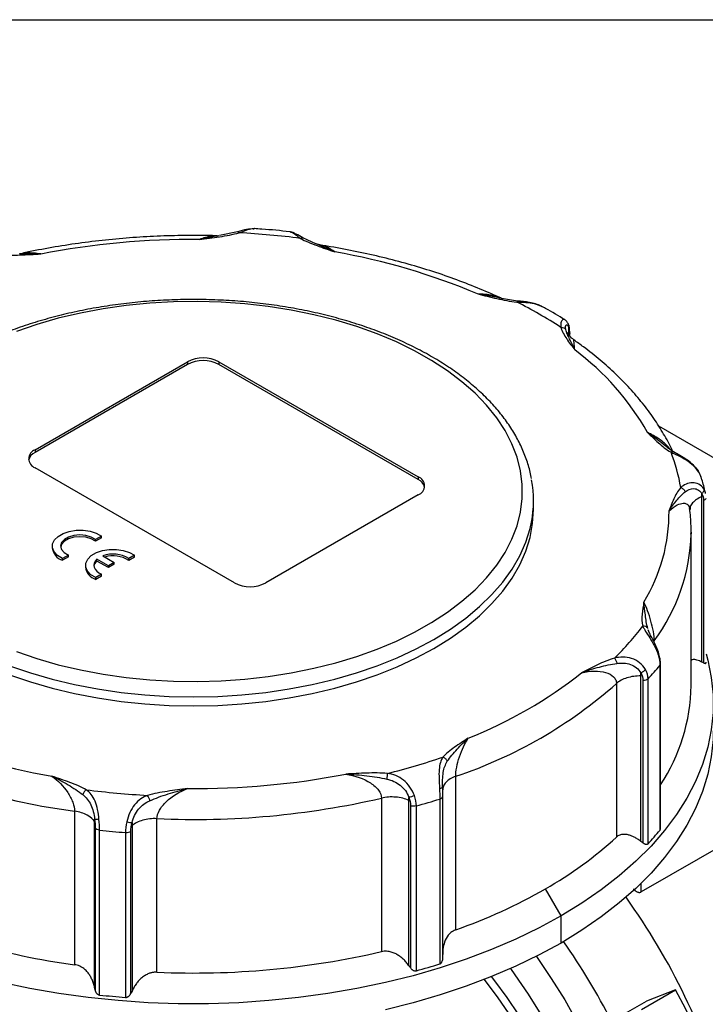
# Model space of a CAD drawing. Header units: inches. Extents: x 0 to 33, y 0 to 25.5.
# Tile 17 of 18: x 27.4 to 29.8, y 22 to 25.5. Entities that reach past the tile are written whole.
import ezdxf

# ---------------------------------------------------------------- set-up
doc = ezdxf.new("R2010")
doc.units = ezdxf.units.IN
doc.header["$LTSCALE"] = 3
doc.header["$MEASUREMENT"] = 0
doc.linetypes.add('SLD-Solid', pattern=[0])
doc.layers.add('SLD-DEFPOINTS', color=7, linetype='Continuous')

# ---------------------------------------------------------------- blocks, each defined once
blk = doc.blocks.new('Block2')
at = {"color": 7, "linetype": 'SLD-Solid', "lineweight": 18}
blk.add_line((33.0003, 25.5003), (0.0003, 25.5003), dxfattribs=at)

msp = doc.modelspace()

# ---------------------------------------------------------------- linework, layer by layer
at = {"color": 7, "linetype": 'SLD-Solid'}
msp.add_line((0.0003, 25.5003), (33.0003, 25.5003), dxfattribs=at)
for p, q in [((28.1692, 24.7446), (28.1052, 24.7316)), ((28.2286, 24.7568), (28.2236, 24.7561)), ((28.0982, 24.7301), (28.0972, 24.7311)), ((28.3577, 24.7438), (28.3589, 24.7437)), ((28.4479, 24.7023), (28.4015, 24.7234)), ((28.4659, 24.6975), (28.4526, 24.7008)), ((29.0937, 24.5112), (29.0235, 24.5241)), ((29.1649, 24.4988), (29.1012, 24.5096)), ((29.3476, 24.3925), (29.3441, 24.3836)), ((29.3476, 24.3785), (29.3476, 24.3925)), ((29.3501, 24.3805), (29.3501, 24.3752)), ((29.3513, 24.3736), (29.3513, 24.3843)), ((27.448, 23.9696), (27.9908, 24.283)), ((27.9908, 24.2733), (27.448, 23.96)), ((27.9908, 24.283), (27.9908, 24.2733)), ((28.1022, 24.283), (28.8121, 23.8732)), ((28.1022, 24.283), (28.1022, 24.2733)), ((28.8121, 23.8635), (28.1022, 24.2733)), ((29.6673, 24.0542), (31.074, 23.2422)), ((29.7219, 23.9612), (29.6983, 23.9775)), ((27.448, 23.9696), (27.448, 23.96)), ((28.1579, 23.4955), (27.448, 23.9053)), ((28.8121, 23.8732), (28.8121, 23.8635)), ((29.8184, 23.8735), (29.8107, 23.8897)), ((29.8123, 23.8875), (29.818, 23.8736)), ((28.8121, 23.8089), (28.2692, 23.4955)), ((29.8217, 23.2139), (29.8217, 23.8024)), ((29.2223, 23.7567), (29.2223, 23.7888)), ((29.8278, 23.7887), (29.8278, 23.2109)), ((29.7794, 23.7587), (29.779, 23.7553)), ((27.6842, 23.6624), (27.6632, 23.6503)), ((27.6842, 23.656), (27.6842, 23.6624)), ((29.7834, 23.6763), (29.7833, 23.6699)), ((29.7834, 23.1298), (29.7834, 23.6763)), ((27.5096, 23.6265), (27.5096, 23.6201)), ((27.6842, 23.656), (27.6632, 23.6439)), ((27.6632, 23.6439), (27.6632, 23.6503)), ((27.5668, 23.5946), (27.5458, 23.5825)), ((27.5668, 23.5882), (27.5458, 23.5761)), ((27.5668, 23.5882), (27.5668, 23.5946)), ((27.6892, 23.5917), (27.7298, 23.5682)), ((27.8026, 23.5941), (27.7815, 23.582)), ((27.8026, 23.5877), (27.7815, 23.5756)), ((27.8026, 23.5877), (27.8026, 23.5941)), ((27.5458, 23.5761), (27.5458, 23.5825)), ((27.6279, 23.5582), (27.6279, 23.5518)), ((27.709, 23.5562), (27.6683, 23.5796)), ((27.6683, 23.5732), (27.6683, 23.5796)), ((27.709, 23.5498), (27.6683, 23.5732)), ((27.7298, 23.5682), (27.709, 23.5562)), ((27.7298, 23.5618), (27.709, 23.5498)), ((27.709, 23.5498), (27.709, 23.5562)), ((27.7298, 23.5618), (27.7298, 23.5682)), ((27.7815, 23.5756), (27.7815, 23.582)), ((27.6851, 23.5263), (27.6641, 23.5142)), ((27.6851, 23.5199), (27.6641, 23.5078)), ((27.6851, 23.5199), (27.6851, 23.5263)), ((27.6641, 23.5078), (27.6641, 23.5142)), ((29.6352, 23.3167), (29.6306, 23.329)), ((29.652, 23.283), (29.652, 23.2899)), ((29.6724, 23.2021), (29.6724, 22.6154)), ((29.6743, 22.6202), (29.6743, 23.207)), ((29.5174, 23.1373), (29.5174, 22.5908)), ((29.6045, 22.5756), (29.6045, 23.1642)), ((29.6119, 23.148), (29.6119, 22.5701)), ((29.6298, 22.5672), (29.6298, 23.1539)), ((30.4128, 22.8616), (29.6055, 22.3955)), ((28.8981, 22.7668), (28.8987, 22.7847)), ((28.9453, 22.2606), (28.9453, 22.8071)), ((28.8991, 22.7587), (28.8988, 22.7568)), ((28.6811, 22.7293), (28.6811, 22.1828)), ((28.7789, 22.1329), (28.7789, 22.7215)), ((28.8888, 22.7261), (28.8888, 22.1394)), ((28.8991, 22.1578), (28.8991, 22.7361)), ((27.5891, 22.6831), (27.5891, 22.1366)), ((28.7847, 22.7028), (28.7847, 22.125)), ((28.8053, 22.1148), (28.8053, 22.7015)), ((27.6602, 22.055), (27.6602, 22.6435)), ((27.882, 22.1098), (27.882, 22.6563)), ((27.6623, 22.6234), (27.6623, 22.0455)), ((27.6776, 22.0286), (27.6776, 22.6153)), ((27.7701, 22.6069), (27.7701, 22.0202)), ((27.789, 22.0339), (27.789, 22.6118)), ((27.7932, 22.6314), (27.7932, 22.0428)), ((29.3201, 22.3101), (29.2645, 22.4066)), ((29.6055, 22.3955), (29.6055, 22.4263)), ((29.3201, 22.2137), (29.3201, 22.3101)), ((29.6068, 21.977), (29.728, 22.047)), ((29.728, 22.047), (29.6243, 22.0069)), ((29.5002, 21.9353), (29.6243, 22.0069))]:
    msp.add_line(p, q)
at = {"flags": 128}
for points in [[(27.3817, 23.2509), (27.4549, 23.2261), (27.531, 23.2044), (27.6096, 23.1859), (27.6904, 23.1707), (27.7728, 23.159), (27.8565, 23.1508), (27.941, 23.146), (28.0259, 23.1448), (28.1107, 23.1472), (28.1949, 23.1531), (28.2782, 23.1625), (28.3602, 23.1754), (28.4402, 23.1917), (28.5181, 23.2112), (28.5932, 23.234), (28.6654, 23.2599), (28.734, 23.2887), (28.7989, 23.3203), (28.8597, 23.3545), (28.916, 23.3912), (28.9675, 23.4302), (29.014, 23.4711), (29.0553, 23.514), (29.0911, 23.5584), (29.1212, 23.6043), (29.1455, 23.6512), (29.1638, 23.6991), (29.176, 23.7476), (29.1822, 23.7964), (29.1822, 23.8455), (29.176, 23.8943), (29.1638, 23.9428), (29.1455, 23.9907), (29.1212, 24.0376), (29.0911, 24.0835), (29.0553, 24.1279), (29.014, 24.1707), (28.9675, 24.2117), (28.916, 24.2507), (28.8597, 24.2874), (28.7989, 24.3216), (28.734, 24.3532), (28.6654, 24.382), (28.5932, 24.4079), (28.5181, 24.4306), (28.4402, 24.4502), (28.3602, 24.4665), (28.2782, 24.4794), (28.1949, 24.4888), (28.1107, 24.4947), (28.0259, 24.4971), (27.941, 24.4959), (27.8565, 24.4911), (27.7728, 24.4829), (27.6904, 24.4712), (27.6096, 24.456), (27.531, 24.4375), (27.4549, 24.4158), (27.3817, 24.391)], [(27.3572, 23.1687), (27.4315, 23.1433), (27.5088, 23.1209), (27.5886, 23.1018), (27.6706, 23.0861), (27.7544, 23.0737), (27.8394, 23.0649), (27.9253, 23.0596), (28.0117, 23.0578), (28.0981, 23.0596), (28.184, 23.0649), (28.269, 23.0737), (28.3528, 23.0861), (28.4348, 23.1018), (28.5146, 23.1209), (28.5919, 23.1433), (28.6662, 23.1687), (28.7372, 23.1972), (28.8045, 23.2285), (28.8677, 23.2625), (28.9266, 23.299), (28.9809, 23.3378), (29.0302, 23.3788), (29.0742, 23.4217), (29.1129, 23.4663), (29.146, 23.5124), (29.1733, 23.5598), (29.1947, 23.6081), (29.21, 23.6572), (29.2192, 23.7068), (29.2223, 23.7567)], [(27.3572, 23.2009), (27.4315, 23.1754), (27.5088, 23.1531), (27.5886, 23.134), (27.6706, 23.1182), (27.7544, 23.1059), (27.8394, 23.097), (27.9253, 23.0917), (28.0117, 23.0899), (28.0981, 23.0917), (28.184, 23.097), (28.269, 23.1059), (28.3528, 23.1182), (28.4348, 23.134), (28.5146, 23.1531), (28.5919, 23.1754), (28.6662, 23.2009), (28.7372, 23.2293), (28.8045, 23.2606), (28.8677, 23.2946), (28.9266, 23.3311), (28.9809, 23.37), (29.0302, 23.411), (29.0742, 23.4539), (29.1129, 23.4985), (29.146, 23.5446), (29.1733, 23.5919), (29.1947, 23.6402), (29.21, 23.6893), (29.2149, 23.7115)], [(27.5458, 23.5825), (27.5284, 23.5931), (27.5163, 23.6059), (27.5103, 23.62), (27.5106, 23.6346), (27.5174, 23.6486), (27.5301, 23.6612), (27.5479, 23.6715), (27.5697, 23.6788), (27.594, 23.6827), (27.6193, 23.6829), (27.6438, 23.6794), (27.6659, 23.6725), (27.6842, 23.6624)], [(27.6632, 23.6503), (27.6479, 23.6589), (27.6288, 23.6644), (27.6076, 23.6663), (27.5865, 23.6643), (27.5675, 23.6586), (27.5524, 23.6499), (27.5426, 23.6389), (27.5391, 23.6267), (27.5423, 23.6145), (27.5519, 23.6035), (27.5668, 23.5946)], [(27.6632, 23.6439), (27.6479, 23.6525), (27.6288, 23.658), (27.6076, 23.6598), (27.5865, 23.6578), (27.5675, 23.6522), (27.5524, 23.6435), (27.5426, 23.6325), (27.5394, 23.6233)], [(27.6641, 23.5142), (27.6467, 23.5248), (27.6346, 23.5376), (27.6286, 23.5517), (27.6289, 23.5663), (27.6357, 23.5803), (27.6484, 23.5929), (27.6663, 23.6032), (27.688, 23.6105), (27.7124, 23.6144), (27.7376, 23.6146), (27.7621, 23.6111), (27.7842, 23.6042), (27.8026, 23.5941)], [(27.6683, 23.5796), (27.6624, 23.573), (27.6588, 23.5659), (27.6575, 23.5585), (27.6586, 23.5511), (27.662, 23.5439), (27.6678, 23.5373), (27.6755, 23.5313), (27.6851, 23.5263)], [(29.8365, 23.2425), (29.8426, 23.2203), (29.8551, 23.1586), (29.8613, 23.0966), (29.8613, 23.0344), (29.8551, 22.9724), (29.8426, 22.9107), (29.8239, 22.8495), (29.799, 22.789), (29.7682, 22.7295), (29.7314, 22.6711), (29.6887, 22.614), (29.6404, 22.5585), (29.5866, 22.5047), (29.5275, 22.4528), (29.4632, 22.4029), (29.394, 22.3553), (29.3201, 22.3101)], [(29.8621, 22.969), (29.8613, 22.938), (29.8551, 22.8759), (29.8426, 22.8142), (29.8239, 22.753), (29.799, 22.6926), (29.7682, 22.633), (29.7314, 22.5747), (29.6887, 22.5176), (29.6404, 22.4621), (29.5866, 22.4083), (29.5275, 22.3563), (29.4632, 22.3065), (29.394, 22.2589), (29.3201, 22.2137)], [(29.3201, 22.3101), (29.2418, 22.2675), (29.1594, 22.2276), (29.073, 22.1905), (28.9831, 22.1563), (28.8899, 22.1252), (28.7937, 22.0974), (28.6949, 22.0727), (28.5937, 22.0515), (28.4906, 22.0337), (28.3859, 22.0193), (28.2799, 22.0086), (28.173, 22.0013), (28.0655, 21.9977), (27.9579, 21.9977), (27.8504, 22.0013), (27.7435, 22.0086), (27.6375, 22.0193), (27.5328, 22.0337), (27.4297, 22.0515), (27.3285, 22.0727)], [(29.3201, 22.2137), (29.2418, 22.1711), (29.1594, 22.1311), (29.073, 22.094), (28.9831, 22.0599), (28.8899, 22.0288), (28.7937, 22.0009), (28.6949, 21.9763)], [(29.2324, 22.1662), (29.2351, 22.1623), (29.2855, 22.0877), (29.3332, 22.0109), (29.3778, 21.9322)], [(29.2494, 21.9593), (29.2047, 22.0312), (29.1572, 22.1007), (29.1412, 22.1229)], [(29.0464, 22.0834), (29.0487, 22.0805), (29.093, 22.0225), (29.1348, 21.9617)], [(29.2919, 20.9369), (29.2949, 20.9407), (29.3207, 20.9792), (29.3426, 21.0221), (29.3605, 21.0693), (29.3742, 21.1204), (29.3836, 21.1751), (29.3887, 21.233), (29.3894, 21.2937), (29.3858, 21.3568), (29.3778, 21.4218), (29.3655, 21.4884), (29.349, 21.5559), (29.3284, 21.6241), (29.3039, 21.6924), (29.2756, 21.7604), (29.2436, 21.8276), (29.2083, 21.8935), (29.1699, 21.9577), (29.1286, 22.0197), (29.0847, 22.0792), (29.073, 22.094)]]:
    msp.add_lwpolyline(points, dxfattribs=at)
for centre, radius, start, end in [((28.0084, 21.8727), 2.8452, 89.5167, 100.9318), ((28.016, 21.8042), 2.9419, 82.6419, 86.9096), ((28.114, 22.3712), 2.3371, 67.0993, 80.119), ((28.4215, 23.0306), 1.6417, 56.854, 63.1514), ((28.8022, 23.5634), 0.9491, 29.5311, 53.3334), ((28.0465, 24.1755), 0.121, 62.6097, 117.3903), ((28.0465, 24.1659), 0.121, 62.6097, 117.3903), ((27.4657, 23.9223), 0.0416, 115.1754, 165.582), ((27.4602, 23.9375), 0.0344, 110.7834, 249.2166), ((29.1295, 23.7331), 0.625, 9.3444, 21.3398), ((28.7999, 23.841), 0.0344, 290.7834, 69.2166), ((28.7944, 23.8258), 0.0416, 14.418, 64.8246), ((28.8158, 23.7888), 0.4065, 349.0408, 10.4253), ((29.09, 23.7462), 0.6145, 328.7256, 0.5902), ((29.1089, 23.6902), 0.6747, 323.606, 358.2823), ((27.5613, 23.6257), 0.052, 186.237, 252.5624), ((27.7257, 23.4946), 0.1037, 57.4381, 110.5916), ((27.7258, 23.4883), 0.1036, 57.4574, 106.5237), ((27.6875, 23.5498), 0.0303, 129.3193, 170.1097), ((27.6797, 23.5574), 0.052, 186.237, 252.5624), ((28.2135, 23.603), 0.121, 242.6097, 297.3903), ((28.8322, 23.928), 0.9748, 314.1096, 323.0259), ((28.8796, 23.859), 1.0296, 316.7788, 320.3566), ((28.4051, 24.422), 1.5905, 291.5755, 308.4191), ((28.4183, 24.3806), 1.6595, 288.5165, 311.4781), ((29.1193, 23.1413), 0.6641, 326.6835, 359.0081), ((27.9094, 25.11), 2.3371, 247.0993, 260.119), ((27.9076, 25.0972), 2.4351, 244.7333, 262.485), ((28.1199, 25.1619), 2.4158, 283.9574, 288.8244), ((28.015, 25.6085), 2.8452, 269.5167, 280.9318), ((28.0074, 25.6769), 2.9419, 262.6419, 266.9096), ((28.0142, 25.6169), 2.9635, 267.4432, 283.0053), ((28.1264, 25.1636), 2.5539, 285.4147, 287.3671), ((28.007, 25.708), 3.1102, 263.9198, 265.6318), ((28.8796, 23.2723), 1.0296, 316.7788, 320.3566), ((28.5771, 23.6161), 1.3912, 299.6099, 312.5254), ((28.2925, 24.1091), 1.9605, 289.4513, 299.7224), ((27.6363, 20.9999), 2.3586, 15.7511, 35.7104), ((27.9076, 24.5507), 2.4351, 244.7333, 262.485), ((27.331, 20.824), 2.4373, 27.1259, 34.9191), ((28.0142, 25.0704), 2.9635, 267.4432, 283.0053), ((28.1264, 24.5769), 2.5539, 285.4147, 287.3671), ((28.007, 25.1213), 3.1102, 263.9198, 265.6318)]:
    msp.add_arc(centre, radius, start, end)
msp.add_ellipse((28.8803, 21.7184), major_axis=(-0.8421, 1.3718), ratio=0.55852, start_param=3.126505, end_param=4.610636)
for points, knots in [([(28.1691, 24.7445), (28.1693, 24.7446), (28.1702, 24.7451), (28.1721, 24.7444), (28.1738, 24.7427), (28.1746, 24.7419)], [0, 0, 0, 0, 0.142765, 0.571384, 1, 1, 1, 1]), ([(28.216, 24.7552), (28.2109, 24.7548), (28.1976, 24.7536), (28.1802, 24.7482), (28.1695, 24.7448)], [0, 0, 0, 0, 0.3781612, 1, 1, 1, 1]), ([(28.1746, 24.7419), (28.183, 24.745), (28.2002, 24.7513), (28.2181, 24.7575), (28.2255, 24.7561), (28.2277, 24.7557)], [0, 0, 0, 0, 0.402159, 0.821686, 1, 1, 1, 1]), ([(28.3578, 24.7449), (28.3568, 24.745), (28.3229, 24.7492), (28.2796, 24.7533), (28.237, 24.756), (28.2278, 24.7566)], [0, 0, 0, 0, 0.024426, 0.788412, 1, 1, 1, 1]), ([(28.4015, 24.7234), (28.393, 24.7283), (28.38, 24.7358), (28.366, 24.743), (28.3601, 24.7443), (28.3571, 24.745)], [0, 0, 0, 0, 0.474438, 0.730305, 1, 1, 1, 1]), ([(28.0963, 24.7311), (28.0948, 24.7312), (28.0605, 24.7324), (27.9932, 24.7327), (27.8947, 24.7306), (27.7965, 24.7251), (27.699, 24.7165), (27.6024, 24.7047), (27.5071, 24.6896), (27.4369, 24.6764), (27.399, 24.6678), (27.3917, 24.6662)], [0, 0, 0, 0, 0.006318, 0.143548, 0.28079, 0.418041, 0.555313, 0.692615, 0.82996, 0.967359, 1, 1, 1, 1]), ([(28.0324, 24.7178), (28.0565, 24.721), (28.0807, 24.724), (28.1286, 24.7313), (28.1524, 24.7356), (28.1746, 24.7419)], [0, 0, 0, 0, 0.5, 0.5, 1, 1, 1, 1]), ([(28.0963, 24.73), (28.0897, 24.7302), (28.0696, 24.7309), (28.0474, 24.7231), (28.0324, 24.7178)], [0, 0, 0, 0, 0.32748, 1, 1, 1, 1]), ([(28.3589, 24.7437), (28.3597, 24.7438), (28.3634, 24.744), (28.3741, 24.7354), (28.3866, 24.7263), (28.3928, 24.7219)], [0, 0, 0, 0, 0.139967, 0.579053, 1, 1, 1, 1]), ([(28.3928, 24.7219), (28.3941, 24.7226), (28.3968, 24.7239), (28.3998, 24.7241), (28.4012, 24.7234), (28.4015, 24.7232)], [0, 0, 0, 0, 0.4179865, 0.8355628, 1, 1, 1, 1]), ([(28.3928, 24.7219), (28.4104, 24.712), (28.4308, 24.7037), (28.4725, 24.6882), (28.4939, 24.681), (28.5151, 24.6737)], [0, 0, 0, 0, 0.5, 0.5, 1, 1, 1, 1]), ([(28.5151, 24.6737), (28.4955, 24.6823), (28.4716, 24.693), (28.4494, 24.7019), (28.4453, 24.7035)], [0, 0, 0, 0, 0.814452, 1, 1, 1, 1]), ([(28.5151, 24.6737), (28.5048, 24.6807), (28.4879, 24.6923), (28.4727, 24.695), (28.4667, 24.6961)], [0, 0, 0, 0, 0.606601, 1, 1, 1, 1]), ([(29.1137, 24.5055), (29.1098, 24.5074), (29.0801, 24.5215), (29.0225, 24.5462), (28.9397, 24.5783), (28.8539, 24.6075), (28.7656, 24.6337), (28.675, 24.6571), (28.5824, 24.6772), (28.5127, 24.6903), (28.4738, 24.6961), (28.4668, 24.6972)], [0, 0, 0, 0, 0.020901, 0.156742, 0.29251, 0.428201, 0.563814, 0.69935, 0.834815, 0.970218, 1, 1, 1, 1]), ([(27.3208, 24.6638), (27.3452, 24.6617), (27.3702, 24.662), (27.4197, 24.6636), (27.4443, 24.665), (27.4689, 24.6663)], [0, 0, 0, 0, 0.5, 0.5, 1, 1, 1, 1]), ([(27.4689, 24.6663), (27.4516, 24.6686), (27.4269, 24.672), (27.4045, 24.6676), (27.3978, 24.6663)], [0, 0, 0, 0, 0.7011167, 1, 1, 1, 1]), ([(29.2147, 23.867), (29.2142, 23.8706), (29.2114, 23.8904), (29.2009, 23.9259), (29.1831, 23.9731), (29.1595, 24.0195), (29.1308, 24.0649), (29.0969, 24.109), (29.058, 24.1516), (29.0143, 24.1926), (28.966, 24.2317), (28.9133, 24.2688), (28.8565, 24.3036), (28.7958, 24.336), (28.7317, 24.3659), (28.6642, 24.3931), (28.5939, 24.4175), (28.5209, 24.4391), (28.4457, 24.4578), (28.3685, 24.4734), (28.2898, 24.4859), (28.2098, 24.4953), (28.1289, 24.5015), (28.0475, 24.5046), (27.966, 24.5044), (27.8846, 24.5009), (27.8039, 24.4943), (27.724, 24.4846), (27.6454, 24.4717), (27.5685, 24.4557), (27.4936, 24.4367), (27.4209, 24.4147), (27.3509, 24.39), (27.2839, 24.3624), (27.2211, 24.3329), (27.1826, 24.3114), (27.1639, 24.3009)], [0, 0, 0, 0, 0.006594, 0.035949, 0.065405, 0.095005, 0.124768, 0.154689, 0.184747, 0.214913, 0.245154, 0.275443, 0.305756, 0.336076, 0.36639, 0.396692, 0.426979, 0.457252, 0.487509, 0.517754, 0.547987, 0.57821, 0.608427, 0.63864, 0.668851, 0.699064, 0.729279, 0.7595, 0.789729, 0.819968, 0.850222, 0.880491, 0.910778, 0.941085, 0.971412, 1, 1, 1, 1]), ([(29.0235, 24.5241), (29.0462, 24.5185), (29.0688, 24.5128), (29.115, 24.5024), (29.1386, 24.4978), (29.163, 24.4954)], [0, 0, 0, 0, 0.5, 0.5, 1, 1, 1, 1]), ([(29.1015, 24.5096), (29.0932, 24.5127), (29.0685, 24.5218), (29.0414, 24.5232), (29.0235, 24.5241)], [0, 0, 0, 0, 0.337348, 1, 1, 1, 1]), ([(29.165, 24.4988), (29.1649, 24.4988), (29.1646, 24.4991), (29.164, 24.4982), (29.1633, 24.4963), (29.163, 24.4954)], [0, 0, 0, 0, 0.083633, 0.541818, 1, 1, 1, 1]), ([(29.2502, 24.4802), (29.2436, 24.4833), (29.2308, 24.4894), (29.2016, 24.4955), (29.1793, 24.4976), (29.1649, 24.4989)], [0, 0, 0, 0, 0.269814, 0.525517, 1, 1, 1, 1]), ([(29.163, 24.4954), (29.1736, 24.495), (29.1949, 24.4942), (29.2253, 24.4911), (29.2412, 24.484), (29.2489, 24.4806)], [0, 0, 0, 0, 0.337342, 0.679906, 1, 1, 1, 1]), ([(29.334, 24.4319), (29.3114, 24.4457), (29.2838, 24.4625), (29.2543, 24.478), (29.249, 24.4808)], [0, 0, 0, 0, 0.818556, 1, 1, 1, 1]), ([(29.334, 24.432), (29.334, 24.432), (29.3314, 24.4358), (29.3251, 24.4323), (29.319, 24.4228), (29.3191, 24.411), (29.3192, 24.4052)], [0, 0, 0, 0, 0.00403, 0.347348, 0.680557, 1, 1, 1, 1]), ([(29.3476, 24.4127), (29.346, 24.4168), (29.3425, 24.4253), (29.3369, 24.4298), (29.334, 24.432)], [0, 0, 0, 0, 0.490515, 1, 1, 1, 1]), ([(29.3192, 24.4052), (29.323, 24.4056), (29.3268, 24.405), (29.3331, 24.4022), (29.3356, 24.3999), (29.3371, 24.3972)], [0, 0, 0, 0, 0.5, 0.5, 1, 1, 1, 1]), ([(29.3192, 24.4052), (29.3233, 24.3911), (29.3314, 24.3775), (29.3493, 24.3508), (29.3593, 24.3378), (29.369, 24.3247)], [0, 0, 0, 0, 0.5, 0.5, 1, 1, 1, 1]), ([(29.3371, 24.3972), (29.3351, 24.4053), (29.3357, 24.4123), (29.3395, 24.4152), (29.3411, 24.4149), (29.3445, 24.4111), (29.3461, 24.4077), (29.3474, 24.4028)], [0, 0, 0, 0, 0.5, 0.5, 0.75, 0.75, 1, 1, 1, 1]), ([(29.369, 24.3247), (29.3629, 24.3387), (29.3565, 24.3517), (29.3479, 24.3697), (29.3451, 24.3754), (29.3404, 24.3865), (29.3384, 24.3918), (29.3371, 24.3972)], [0, 0, 0, 0, 0.5, 0.5, 0.75, 0.75, 1, 1, 1, 1]), ([(29.3476, 24.4127), (29.3476, 24.4126), (29.3484, 24.4112), (29.3486, 24.4077), (29.3478, 24.4044), (29.3474, 24.4028)], [0, 0, 0, 0, 0.010504, 0.505254, 1, 1, 1, 1]), ([(29.3512, 24.3855), (29.351, 24.3907), (29.3506, 24.4012), (29.3487, 24.4088), (29.3476, 24.4127)], [0, 0, 0, 0, 0.4970553, 1, 1, 1, 1]), ([(29.3655, 24.3607), (29.3604, 24.365), (29.3501, 24.3735), (29.3434, 24.3846), (29.3426, 24.3846), (29.3422, 24.3846)], [0, 0, 0, 0, 0.356966, 0.719672, 1, 1, 1, 1]), ([(29.351, 24.3855), (29.3512, 24.3848), (29.3515, 24.3831), (29.3506, 24.3815), (29.3501, 24.3805)], [0, 0, 0, 0, 0.381567, 1, 1, 1, 1]), ([(29.369, 24.3247), (29.3683, 24.3339), (29.3671, 24.3503), (29.3659, 24.3607), (29.3656, 24.3603), (29.3655, 24.3602)], [0, 0, 0, 0, 0.493886, 0.874571, 1, 1, 1, 1]), ([(29.7192, 23.9601), (29.7179, 23.9631), (29.7081, 23.9852), (29.6861, 24.0258), (29.6512, 24.0813), (29.6109, 24.1355), (29.5656, 24.1882), (29.5154, 24.2394), (29.4603, 24.2886), (29.4102, 24.329), (29.3772, 24.3521), (29.3656, 24.3603)], [0, 0, 0, 0, 0.019643, 0.147738, 0.276353, 0.405715, 0.535747, 0.666339, 0.797367, 0.92871, 1, 1, 1, 1]), ([(29.628, 24.0312), (29.6408, 24.0189), (29.6532, 24.0066), (29.68, 23.9825), (29.6944, 23.9708), (29.7116, 23.9606)], [0, 0, 0, 0, 0.5, 0.5, 1, 1, 1, 1]), ([(29.7057, 23.9725), (29.6957, 23.9801), (29.6687, 24.0009), (29.6437, 24.0195), (29.628, 24.0312)], [0, 0, 0, 0, 0.3702342, 1, 1, 1, 1]), ([(29.7109, 23.9688), (29.7072, 23.9732), (29.6948, 23.9882), (29.6665, 24.0111), (29.642, 24.0239), (29.628, 24.0312)], [0, 0, 0, 0, 0.1567402, 0.5227485, 1, 1, 1, 1]), ([(29.7208, 23.9616), (29.7204, 23.9619), (29.7189, 23.9627), (29.7157, 23.9624), (29.713, 23.9612), (29.7116, 23.9606)], [0, 0, 0, 0, 0.1883529, 0.5941782, 1, 1, 1, 1]), ([(29.7116, 23.9606), (29.7272, 23.9531), (29.7467, 23.9449), (29.7747, 23.9273), (29.7839, 23.9205), (29.8002, 23.9052), (29.8073, 23.8966), (29.8123, 23.8875)], [0, 0, 0, 0, 0.5, 0.5, 0.75, 0.75, 1, 1, 1, 1]), ([(29.8107, 23.8897), (29.8048, 23.8982), (29.7934, 23.9148), (29.7682, 23.9344), (29.7429, 23.9496), (29.728, 23.9579), (29.7207, 23.9619)], [0, 0, 0, 0, 0.267561, 0.523495, 0.766765, 1, 1, 1, 1]), ([(29.8123, 23.8875), (29.8121, 23.8883), (29.8118, 23.8892), (29.8107, 23.8896), (29.8106, 23.8896)], [0, 0, 0, 0, 0.844805, 1, 1, 1, 1]), ([(29.8332, 23.8183), (29.8298, 23.8335), (29.8257, 23.8521), (29.8192, 23.8703), (29.818, 23.8736)], [0, 0, 0, 0, 0.819124, 1, 1, 1, 1]), ([(29.7462, 23.8346), (29.7352, 23.8218), (29.7279, 23.8081), (29.7152, 23.7804), (29.71, 23.7665), (29.7045, 23.7526)], [0, 0, 0, 0, 0.5, 0.5, 1, 1, 1, 1]), ([(29.828, 23.8303), (29.8235, 23.8374), (29.8173, 23.843), (29.8033, 23.8503), (29.7954, 23.852), (29.7719, 23.8518), (29.757, 23.8445), (29.7462, 23.8346)], [0, 0, 0, 0, 0.25, 0.25, 0.5, 0.5, 1, 1, 1, 1]), ([(29.7462, 23.8346), (29.7496, 23.8336), (29.7531, 23.8317), (29.7588, 23.8266), (29.7611, 23.8234), (29.7624, 23.8202)], [0, 0, 0, 0, 0.5, 0.5, 1, 1, 1, 1]), ([(29.7045, 23.7526), (29.7138, 23.766), (29.7229, 23.7785), (29.7371, 23.7954), (29.7418, 23.8008), (29.7517, 23.8109), (29.7568, 23.8156), (29.7624, 23.8202)], [0, 0, 0, 0, 0.5, 0.5, 0.75, 0.75, 1, 1, 1, 1]), ([(29.7624, 23.8202), (29.771, 23.8271), (29.7819, 23.8319), (29.7986, 23.831), (29.8041, 23.8293), (29.8139, 23.8231), (29.8182, 23.8185), (29.8213, 23.8128)], [0, 0, 0, 0, 0.5, 0.5, 0.75, 0.75, 1, 1, 1, 1]), ([(29.8217, 23.8024), (29.8149, 23.7994), (29.8013, 23.7932), (29.7875, 23.7804), (29.7797, 23.7686), (29.7794, 23.7611), (29.7794, 23.7587)], [0, 0, 0, 0, 0.286016, 0.572032, 0.858047, 1, 1, 1, 1]), ([(29.828, 23.8303), (29.8288, 23.8276), (29.8286, 23.8245), (29.8262, 23.8183), (29.8241, 23.8153), (29.8213, 23.8128)], [0, 0, 0, 0, 0.5, 0.5, 1, 1, 1, 1]), ([(29.8345, 23.8137), (29.8345, 23.8144), (29.8338, 23.8208), (29.8307, 23.8258), (29.828, 23.8303)], [0, 0, 0, 0, 0.118919, 1, 1, 1, 1]), ([(29.7045, 23.7526), (29.7144, 23.7602), (29.7318, 23.7737), (29.7524, 23.7802), (29.7652, 23.7782), (29.7728, 23.7732), (29.7754, 23.7668), (29.7766, 23.764)], [0, 0, 0, 0, 0.354468, 0.62623, 0.770907, 0.899036, 1, 1, 1, 1]), ([(29.7766, 23.764), (29.7768, 23.7637), (29.7777, 23.762), (29.7778, 23.7593), (29.7779, 23.7571)], [0, 0, 0, 0, 0.210768, 1, 1, 1, 1]), ([(29.836, 23.7959), (29.8356, 23.7951), (29.8349, 23.7932), (29.8321, 23.7907), (29.8292, 23.7894), (29.8278, 23.7887)], [0, 0, 0, 0, 0.280585, 0.640292, 1, 1, 1, 1]), ([(29.7826, 23.6694), (29.7829, 23.6791), (29.7837, 23.7096), (29.7802, 23.7401), (29.7778, 23.7609)], [0, 0, 0, 0, 0.318487, 1, 1, 1, 1]), ([(29.6152, 23.4272), (29.6131, 23.413), (29.6105, 23.3988), (29.6077, 23.3702), (29.6074, 23.3558), (29.611, 23.3417)], [0, 0, 0, 0, 0.5, 0.5, 1, 1, 1, 1]), ([(29.652, 23.2899), (29.652, 23.299), (29.6509, 23.3103), (29.6467, 23.3345), (29.6437, 23.3473), (29.6331, 23.385), (29.6241, 23.4085), (29.6152, 23.4272)], [0, 0, 0, 0, 0.25, 0.25, 0.5, 0.5, 1, 1, 1, 1]), ([(29.6289, 23.3334), (29.6267, 23.3411), (29.625, 23.349), (29.6223, 23.3651), (29.6212, 23.3733), (29.6183, 23.3973), (29.6169, 23.4128), (29.6152, 23.4272)], [0, 0, 0, 0, 0.25, 0.25, 0.5, 0.5, 1, 1, 1, 1]), ([(29.6289, 23.3334), (29.6274, 23.3362), (29.6249, 23.3385), (29.6186, 23.3414), (29.6148, 23.342), (29.611, 23.3417)], [0, 0, 0, 0, 0.5, 0.5, 1, 1, 1, 1]), ([(29.611, 23.3417), (29.616, 23.3304), (29.6253, 23.3169), (29.6415, 23.2909), (29.6473, 23.2814), (29.6577, 23.261), (29.6624, 23.2502), (29.6659, 23.2394)], [0, 0, 0, 0, 0.5, 0.5, 0.75, 0.75, 1, 1, 1, 1]), ([(29.6686, 23.2428), (29.6659, 23.2507), (29.6606, 23.2662), (29.6501, 23.2873), (29.6405, 23.3052), (29.636, 23.3149), (29.6339, 23.3196)], [0, 0, 0, 0, 0.269847, 0.525565, 0.767957, 1, 1, 1, 1]), ([(29.6743, 23.2076), (29.674, 23.2132), (29.6735, 23.2245), (29.6702, 23.2367), (29.6686, 23.2428)], [0, 0, 0, 0, 0.502271, 1, 1, 1, 1]), ([(29.5107, 23.2281), (29.4888, 23.2215), (29.4688, 23.2128), (29.4304, 23.1948), (29.412, 23.1852), (29.3934, 23.1759)], [0, 0, 0, 0, 0.5, 0.5, 1, 1, 1, 1]), ([(29.3934, 23.1759), (29.4146, 23.1836), (29.4357, 23.1904), (29.4777, 23.2016), (29.4984, 23.2059), (29.5191, 23.209)], [0, 0, 0, 0, 0.5, 0.5, 1, 1, 1, 1]), ([(29.6204, 23.1878), (29.6152, 23.1967), (29.6081, 23.2048), (29.5912, 23.218), (29.5815, 23.223), (29.551, 23.2329), (29.5295, 23.2324), (29.5107, 23.2281)], [0, 0, 0, 0, 0.25, 0.25, 0.5, 0.5, 1, 1, 1, 1]), ([(29.5107, 23.2281), (29.5125, 23.2261), (29.5143, 23.2232), (29.5172, 23.2165), (29.5184, 23.2127), (29.5191, 23.209)], [0, 0, 0, 0, 0.5, 0.5, 1, 1, 1, 1]), ([(29.5191, 23.209), (29.5349, 23.2114), (29.5519, 23.2109), (29.5752, 23.2025), (29.5825, 23.1985), (29.595, 23.1881), (29.6003, 23.1817), (29.604, 23.1748)], [0, 0, 0, 0, 0.5, 0.5, 0.75, 0.75, 1, 1, 1, 1]), ([(29.6724, 23.2021), (29.6731, 23.2031), (29.6743, 23.2048), (29.6742, 23.2067), (29.6742, 23.2076)], [0, 0, 0, 0, 0.558366, 1, 1, 1, 1]), ([(29.8217, 23.2139), (29.8156, 23.2166), (29.8038, 23.2217), (29.7902, 23.2239), (29.7854, 23.2205), (29.7834, 23.219)], [0, 0, 0, 0, 0.382046, 0.73263, 1, 1, 1, 1]), ([(29.8278, 23.2109), (29.8285, 23.2106), (29.8299, 23.2099), (29.8317, 23.2094), (29.8332, 23.2091), (29.8342, 23.2091), (29.8352, 23.2093), (29.836, 23.2098), (29.8366, 23.211), (29.8364, 23.2123), (29.8363, 23.213)], [0, 0, 0, 0, 0.141743, 0.272475, 0.392508, 0.502247, 0.542575, 0.704685, 0.85583, 1, 1, 1, 1]), ([(29.3934, 23.1759), (29.4091, 23.1793), (29.4245, 23.1812), (29.4535, 23.1817), (29.467, 23.1802), (29.4904, 23.1737), (29.5002, 23.1685), (29.5103, 23.1583), (29.513, 23.1545), (29.5165, 23.1463), (29.5174, 23.1419), (29.5174, 23.1373)], [0, 0, 0, 0, 0.25, 0.25, 0.5, 0.5, 0.75, 0.75, 0.875, 0.875, 1, 1, 1, 1]), ([(29.6204, 23.1878), (29.6189, 23.1853), (29.6165, 23.1827), (29.6107, 23.1781), (29.6073, 23.1761), (29.604, 23.1748)], [0, 0, 0, 0, 0.5, 0.5, 1, 1, 1, 1]), ([(29.6045, 23.1642), (29.5873, 23.1645), (29.5699, 23.1622), (29.5395, 23.1528), (29.5265, 23.1458), (29.5174, 23.1373)], [0, 0, 0, 0, 0.5, 0.5, 1, 1, 1, 1]), ([(29.6298, 23.1539), (29.6281, 23.152), (29.6255, 23.1505), (29.6192, 23.1484), (29.6155, 23.1479), (29.6119, 23.148)], [0, 0, 0, 0, 0.5, 0.5, 1, 1, 1, 1]), ([(28.9899, 22.943), (28.9737, 22.9322), (28.9572, 22.9216), (28.9258, 22.8994), (28.9109, 22.8879), (28.8994, 22.8752)], [0, 0, 0, 0, 0.5, 0.5, 1, 1, 1, 1]), ([(28.9155, 22.8606), (28.9202, 22.8677), (28.9257, 22.8749), (28.9374, 22.8894), (28.9437, 22.8966), (28.963, 22.9175), (28.9766, 22.9307), (28.9899, 22.943)], [0, 0, 0, 0, 0.25, 0.25, 0.5, 0.5, 1, 1, 1, 1]), ([(28.9453, 22.8071), (28.9453, 22.8162), (28.9466, 22.8274), (28.9512, 22.8515), (28.9546, 22.8643), (28.967, 22.9014), (28.9781, 22.9248), (28.9899, 22.943)], [0, 0, 0, 0, 0.25, 0.25, 0.5, 0.5, 1, 1, 1, 1]), ([(28.8994, 22.8752), (28.8919, 22.8644), (28.8878, 22.8497), (28.8857, 22.8213), (28.8857, 22.8106), (28.8864, 22.7881), (28.8871, 22.7764), (28.8877, 22.7648)], [0, 0, 0, 0, 0.5, 0.5, 0.75, 0.75, 1, 1, 1, 1]), ([(28.8988, 22.7771), (28.8988, 22.7831), (28.8986, 22.7981), (28.9005, 22.821), (28.9057, 22.8431), (28.9122, 22.8548), (28.9155, 22.8606)], [0, 0, 0, 0, 0.182609, 0.457758, 0.72921, 1, 1, 1, 1]), ([(28.9155, 22.8606), (28.9142, 22.8638), (28.9119, 22.8671), (28.9062, 22.8722), (28.9028, 22.8742), (28.8994, 22.8752)], [0, 0, 0, 0, 0.5, 0.5, 1, 1, 1, 1]), ([(28.7026, 22.8173), (28.6782, 22.8194), (28.6532, 22.8192), (28.6038, 22.8176), (28.5792, 22.8161), (28.5545, 22.8149)], [0, 0, 0, 0, 0.5, 0.5, 1, 1, 1, 1]), ([(28.7026, 22.8173), (28.7021, 22.8152), (28.7015, 22.812), (28.7006, 22.8049), (28.7002, 22.8009), (28.7, 22.7972)], [0, 0, 0, 0, 0.5, 0.5, 1, 1, 1, 1]), ([(28.7983, 22.7385), (28.7945, 22.7491), (28.789, 22.7596), (28.7758, 22.7784), (28.7679, 22.7867), (28.7421, 22.8072), (28.7223, 22.8145), (28.7026, 22.8173)], [0, 0, 0, 0, 0.25, 0.25, 0.5, 0.5, 1, 1, 1, 1]), ([(27.6306, 22.7592), (27.613, 22.7692), (27.5926, 22.7775), (27.5509, 22.793), (27.5295, 22.8001), (27.5083, 22.8075)], [0, 0, 0, 0, 0.5, 0.5, 1, 1, 1, 1]), ([(27.5083, 22.8075), (27.5293, 22.7924), (27.5493, 22.7718), (27.5719, 22.7379), (27.5782, 22.726), (27.5868, 22.7031), (27.5891, 22.6922), (27.5891, 22.6831)], [0, 0, 0, 0, 0.5, 0.5, 0.75, 0.75, 1, 1, 1, 1]), ([(27.5083, 22.8075), (27.5275, 22.7982), (27.547, 22.788), (27.5751, 22.7714), (27.5843, 22.7657), (27.6019, 22.7539), (27.6103, 22.748), (27.618, 22.7419)], [0, 0, 0, 0, 0.5, 0.5, 0.75, 0.75, 1, 1, 1, 1]), ([(28.5545, 22.8149), (28.5869, 22.8097), (28.6181, 22.799), (28.6537, 22.7758), (28.6637, 22.767), (28.6773, 22.7483), (28.6811, 22.7385), (28.6811, 22.7293)], [0, 0, 0, 0, 0.5, 0.5, 0.75, 0.75, 1, 1, 1, 1]), ([(28.5545, 22.8149), (28.5795, 22.8139), (28.6046, 22.8121), (28.6414, 22.8077), (28.6536, 22.8059), (28.6773, 22.8019), (28.6888, 22.7997), (28.7, 22.7972)], [0, 0, 0, 0, 0.5, 0.5, 0.75, 0.75, 1, 1, 1, 1]), ([(28.7, 22.7972), (28.717, 22.7934), (28.7336, 22.7866), (28.7545, 22.7699), (28.7608, 22.7634), (28.7713, 22.7486), (28.7755, 22.7405), (28.7784, 22.7323)], [0, 0, 0, 0, 0.5, 0.5, 0.75, 0.75, 1, 1, 1, 1]), ([(28.9453, 22.8071), (28.9383, 22.8041), (28.9243, 22.7982), (28.9095, 22.7858), (28.9002, 22.7724), (28.8995, 22.7631), (28.8991, 22.7587)], [0, 0, 0, 0, 0.258559, 0.517117, 0.775676, 1, 1, 1, 1]), ([(27.6306, 22.7592), (27.628, 22.7576), (27.6253, 22.7551), (27.6208, 22.749), (27.619, 22.7454), (27.618, 22.7419)], [0, 0, 0, 0, 0.5, 0.5, 1, 1, 1, 1]), ([(27.6757, 22.654), (27.6747, 22.6655), (27.6731, 22.6773), (27.6685, 22.6995), (27.6655, 22.7098), (27.6542, 22.7372), (27.6436, 22.7502), (27.6306, 22.7592)], [0, 0, 0, 0, 0.25, 0.25, 0.5, 0.5, 1, 1, 1, 1]), ([(27.991, 22.7634), (27.9669, 22.7602), (27.9427, 22.7572), (27.8948, 22.7499), (27.871, 22.7456), (27.8488, 22.7393)], [0, 0, 0, 0, 0.5, 0.5, 1, 1, 1, 1]), ([(27.8569, 22.7201), (27.8668, 22.7245), (27.8772, 22.7287), (27.899, 22.7369), (27.9102, 22.7408), (27.9443, 22.7517), (27.9677, 22.758), (27.991, 22.7634)], [0, 0, 0, 0, 0.25, 0.25, 0.5, 0.5, 1, 1, 1, 1]), ([(27.882, 22.6563), (27.882, 22.6654), (27.8852, 22.6758), (27.8969, 22.6968), (27.9054, 22.7074), (27.9359, 22.7365), (27.963, 22.7527), (27.991, 22.7634)], [0, 0, 0, 0, 0.25, 0.25, 0.5, 0.5, 1, 1, 1, 1]), ([(28.8877, 22.7648), (28.8893, 22.765), (28.8925, 22.7653), (28.8962, 22.766), (28.8974, 22.7666), (28.898, 22.7668)], [0, 0, 0, 0, 0.338439, 0.67688, 1, 1, 1, 1]), ([(28.898, 22.7668), (28.8981, 22.7668), (28.8989, 22.7671), (28.8988, 22.7674), (28.8988, 22.7677)], [0, 0, 0, 0, 0.043012, 1, 1, 1, 1]), ([(27.618, 22.7419), (27.6297, 22.7327), (27.6396, 22.721), (27.6502, 22.6984), (27.653, 22.6901), (27.6575, 22.6726), (27.6591, 22.6634), (27.6601, 22.6544)], [0, 0, 0, 0, 0.5, 0.5, 0.75, 0.75, 1, 1, 1, 1]), ([(27.8488, 22.7393), (27.8317, 22.733), (27.8155, 22.7224), (27.7961, 22.6978), (27.7904, 22.6882), (27.781, 22.6674), (27.7774, 22.6561), (27.7748, 22.645)], [0, 0, 0, 0, 0.5, 0.5, 0.75, 0.75, 1, 1, 1, 1]), ([(27.7935, 22.6422), (27.7955, 22.6509), (27.7986, 22.6596), (27.8064, 22.676), (27.8112, 22.6836), (27.8278, 22.7038), (27.8417, 22.7133), (27.8569, 22.7201)], [0, 0, 0, 0, 0.25, 0.25, 0.5, 0.5, 1, 1, 1, 1]), ([(27.8569, 22.7201), (27.8562, 22.7237), (27.8551, 22.7276), (27.8522, 22.7344), (27.8505, 22.7373), (27.8488, 22.7393)], [0, 0, 0, 0, 0.5, 0.5, 1, 1, 1, 1]), ([(28.7789, 22.7215), (28.7653, 22.7276), (28.7489, 22.7316), (28.7147, 22.7344), (28.697, 22.7331), (28.6811, 22.7293)], [0, 0, 0, 0, 0.5, 0.5, 1, 1, 1, 1]), ([(28.7983, 22.7385), (28.7951, 22.7369), (28.7914, 22.7354), (28.7844, 22.7332), (28.7811, 22.7325), (28.7784, 22.7323)], [0, 0, 0, 0, 0.5, 0.5, 1, 1, 1, 1]), ([(28.8888, 22.7261), (28.892, 22.7271), (28.8947, 22.7286), (28.8983, 22.7323), (28.8992, 22.7344), (28.8991, 22.7365)], [0, 0, 0, 0, 0.5, 0.5, 1, 1, 1, 1]), ([(27.6602, 22.6435), (27.6555, 22.6531), (27.6463, 22.6619), (27.6214, 22.6757), (27.6058, 22.6807), (27.5891, 22.6831)], [0, 0, 0, 0, 0.5, 0.5, 1, 1, 1, 1]), ([(28.8053, 22.7015), (28.802, 22.7006), (28.7983, 22.7003), (28.791, 22.7007), (28.7875, 22.7015), (28.7847, 22.7028)], [0, 0, 0, 0, 0.5, 0.5, 1, 1, 1, 1]), ([(27.6757, 22.654), (27.672, 22.6537), (27.6685, 22.6535), (27.663, 22.6537), (27.661, 22.6539), (27.6601, 22.6544)], [0, 0, 0, 0, 0.5, 0.5, 1, 1, 1, 1]), ([(27.7748, 22.645), (27.7785, 22.6439), (27.7822, 22.6431), (27.7888, 22.6421), (27.7916, 22.642), (27.7935, 22.6422)], [0, 0, 0, 0, 0.5, 0.5, 1, 1, 1, 1]), ([(27.882, 22.6563), (27.8648, 22.657), (27.8473, 22.6551), (27.8163, 22.6464), (27.8028, 22.6396), (27.7932, 22.6314)], [0, 0, 0, 0, 0.5, 0.5, 1, 1, 1, 1]), ([(27.6776, 22.6153), (27.674, 22.6157), (27.6706, 22.6167), (27.6652, 22.6195), (27.6633, 22.6214), (27.6623, 22.6234)], [0, 0, 0, 0, 0.5, 0.5, 1, 1, 1, 1]), ([(27.7701, 22.6069), (27.7738, 22.6066), (27.7775, 22.6069), (27.7841, 22.6086), (27.787, 22.61), (27.789, 22.6118)], [0, 0, 0, 0, 0.5, 0.5, 1, 1, 1, 1]), ([(29.6724, 22.6154), (29.6728, 22.616), (29.6735, 22.6171), (29.6742, 22.6193), (29.6741, 22.6211), (29.6741, 22.622)], [0, 0, 0, 0, 0.320781, 0.652772, 1, 1, 1, 1]), ([(29.6045, 22.5756), (29.6025, 22.5771), (29.5985, 22.58), (29.5926, 22.5839), (29.5867, 22.5874), (29.581, 22.5905), (29.5753, 22.5932), (29.5697, 22.5955), (29.5641, 22.5974), (29.5564, 22.5994), (29.5468, 22.6009), (29.5369, 22.6004), (29.529, 22.5982), (29.5227, 22.5952), (29.5192, 22.5923), (29.5174, 22.5908)], [0, 0, 0, 0, 0.067804, 0.133717, 0.197907, 0.260554, 0.321855, 0.382014, 0.441253, 0.499799, 0.63036, 0.753113, 0.837457, 0.919192, 1, 1, 1, 1]), ([(29.6119, 22.5701), (29.6127, 22.5695), (29.6144, 22.5683), (29.617, 22.5669), (29.6193, 22.5659), (29.6211, 22.5654), (29.6231, 22.565), (29.6253, 22.5649), (29.6279, 22.5656), (29.6292, 22.5667), (29.6298, 22.5672)], [0, 0, 0, 0, 0.141743, 0.272475, 0.392508, 0.502247, 0.542575, 0.704685, 0.85583, 1, 1, 1, 1]), ([(29.5776, 22.4064), (29.5782, 22.4057), (29.5793, 22.4043), (29.5809, 22.4026), (29.5823, 22.4013), (29.5843, 22.3996), (29.587, 22.3976), (29.5898, 22.3961), (29.5925, 22.395), (29.5953, 22.3942), (29.599, 22.3938), (29.6025, 22.3941), (29.6045, 22.395), (29.6055, 22.3955)], [0, 0, 0, 0, 0.083, 0.152501, 0.208499, 0.250992, 0.385674, 0.503437, 0.5297, 0.651964, 0.765033, 0.884371, 1, 1, 1, 1]), ([(28.9453, 22.2606), (28.9413, 22.2588), (28.9333, 22.2553), (28.9196, 22.2437), (28.9075, 22.2244), (28.8997, 22.1987), (28.8993, 22.181), (28.8991, 22.1725)], [0, 0, 0, 0, 0.1263238, 0.2568396, 0.51967, 0.7682243, 1, 1, 1, 1]), ([(28.7789, 22.1329), (28.7773, 22.1351), (28.7741, 22.1393), (28.7691, 22.1453), (28.764, 22.1509), (28.7587, 22.156), (28.7533, 22.1608), (28.7477, 22.1652), (28.7421, 22.1692), (28.7338, 22.1743), (28.7229, 22.1796), (28.7104, 22.1832), (28.6994, 22.1846), (28.6901, 22.1846), (28.6841, 22.1834), (28.6811, 22.1828)], [0, 0, 0, 0, 0.067804, 0.133717, 0.197907, 0.260554, 0.321855, 0.382014, 0.441253, 0.499799, 0.63036, 0.753113, 0.837457, 0.919192, 1, 1, 1, 1]), ([(28.8888, 22.1394), (28.8894, 22.1396), (28.8906, 22.1401), (28.8923, 22.1412), (28.8939, 22.1425), (28.8953, 22.1442), (28.8971, 22.1471), (28.8988, 22.1519), (28.899, 22.1562), (28.8991, 22.1586)], [0, 0, 0, 0, 0.086108, 0.174093, 0.264904, 0.359403, 0.458357, 0.704711, 1, 1, 1, 1]), ([(27.6602, 22.055), (27.6596, 22.0575), (27.6585, 22.0625), (27.6563, 22.0699), (27.6539, 22.0769), (27.6511, 22.0835), (27.6481, 22.0899), (27.6447, 22.096), (27.641, 22.1017), (27.6354, 22.1094), (27.6273, 22.1183), (27.617, 22.1262), (27.6072, 22.1314), (27.5983, 22.1348), (27.5922, 22.136), (27.5891, 22.1366)], [0, 0, 0, 0, 0.067804, 0.133717, 0.197907, 0.260554, 0.321855, 0.382014, 0.441253, 0.499799, 0.63036, 0.753113, 0.837457, 0.919192, 1, 1, 1, 1]), ([(28.7847, 22.125), (28.7854, 22.124), (28.7868, 22.1223), (28.7891, 22.12), (28.7914, 22.1181), (28.7933, 22.1169), (28.7955, 22.1157), (28.7982, 22.1147), (28.8019, 22.1142), (28.8042, 22.1146), (28.8053, 22.1148)], [0, 0, 0, 0, 0.141743, 0.272475, 0.392508, 0.502247, 0.542575, 0.704685, 0.85583, 1, 1, 1, 1]), ([(27.882, 22.1098), (27.8804, 22.1098), (27.8772, 22.1099), (27.8724, 22.1096), (27.8677, 22.1089), (27.8629, 22.108), (27.8581, 22.1066), (27.8504, 22.104), (27.8399, 22.0988), (27.828, 22.0902), (27.8175, 22.0802), (27.8083, 22.0691), (27.8, 22.0566), (27.7955, 22.0475), (27.7932, 22.0428)], [0, 0, 0, 0, 0.040415, 0.080849, 0.121518, 0.162637, 0.204412, 0.247042, 0.36977, 0.500367, 0.618089, 0.739499, 0.866302, 1, 1, 1, 1]), ([(27.6623, 22.0455), (27.6625, 22.0444), (27.6631, 22.0423), (27.6643, 22.0393), (27.6657, 22.0367), (27.6669, 22.035), (27.6686, 22.033), (27.6707, 22.0311), (27.674, 22.0293), (27.6764, 22.0289), (27.6776, 22.0286)], [0, 0, 0, 0, 0.141743, 0.272475, 0.392508, 0.502247, 0.542575, 0.704685, 0.85583, 1, 1, 1, 1]), ([(27.7701, 22.0202), (27.7709, 22.0202), (27.7723, 22.0201), (27.7745, 22.0205), (27.7766, 22.0211), (27.7788, 22.0221), (27.7819, 22.0241), (27.7857, 22.0279), (27.7879, 22.0318), (27.789, 22.0339)], [0, 0, 0, 0, 0.086108, 0.174093, 0.264904, 0.359403, 0.458357, 0.704711, 1, 1, 1, 1])]:
    msp.add_open_spline(points, degree=3, knots=knots)
for points in [[(28.1018, 24.731), (28.0791, 24.7274), (28.0557, 24.7232), (28.0324, 24.7178)], [(27.4689, 24.6663), (27.4439, 24.6672), (27.4188, 24.6671), (27.3943, 24.6663)], [(29.3476, 24.3925), (29.3476, 24.396), (29.3475, 24.3995), (29.3474, 24.4028)], [(29.3474, 24.4028), (29.3491, 24.3974), (29.3501, 24.3897), (29.3501, 24.3805)], [(29.8217, 23.8024), (29.8217, 23.806), (29.8216, 23.8094), (29.8213, 23.8128)], [(29.8213, 23.8128), (29.8255, 23.8063), (29.8278, 23.798), (29.8278, 23.7887)], [(29.6659, 23.2394), (29.6687, 23.2414), (29.6694, 23.243), (29.6677, 23.2437)], [(29.6659, 23.2394), (29.6701, 23.2266), (29.6724, 23.2136), (29.6724, 23.2021)], [(29.8278, 23.2109), (29.8258, 23.2119), (29.8238, 23.2129), (29.8217, 23.2139)], [(29.6045, 23.1642), (29.6045, 23.1677), (29.6043, 23.1712), (29.6039, 23.1748)], [(29.604, 23.1748), (29.6091, 23.1664), (29.6119, 23.1572), (29.6119, 23.148)], [(29.6298, 23.1539), (29.6298, 23.1654), (29.6265, 23.1772), (29.6204, 23.1878)], [(28.8877, 22.7648), (28.8884, 22.7511), (28.8888, 22.7376), (28.8888, 22.7261)], [(28.8991, 22.7365), (28.8991, 22.7457), (28.899, 22.7565), (28.8988, 22.7677)], [(28.7784, 22.7323), (28.7825, 22.7223), (28.7847, 22.712), (28.7847, 22.7028)], [(28.7789, 22.7215), (28.7789, 22.725), (28.7787, 22.7286), (28.7784, 22.7322)], [(28.8053, 22.7015), (28.8053, 22.713), (28.8028, 22.7259), (28.7983, 22.7385)], [(27.6602, 22.6435), (27.6602, 22.6471), (27.6602, 22.6507), (27.6601, 22.6544)], [(27.6601, 22.6544), (27.6615, 22.6434), (27.6623, 22.6326), (27.6623, 22.6234)], [(27.6776, 22.6153), (27.6776, 22.6268), (27.6769, 22.6403), (27.6757, 22.654)], [(27.7748, 22.645), (27.7718, 22.6316), (27.7701, 22.6184), (27.7701, 22.6069)], [(27.789, 22.6118), (27.789, 22.621), (27.7906, 22.6316), (27.7935, 22.6422)], [(27.7935, 22.6422), (27.7933, 22.6385), (27.7932, 22.6349), (27.7932, 22.6314)], [(29.6119, 22.5701), (29.6094, 22.5719), (29.6069, 22.5738), (29.6045, 22.5756)], [(28.7847, 22.125), (28.7827, 22.1276), (28.7808, 22.1303), (28.7789, 22.1329)], [(27.6623, 22.0455), (27.6616, 22.0487), (27.6609, 22.0518), (27.6602, 22.055)], [(27.7932, 22.0428), (27.7918, 22.0399), (27.7904, 22.0369), (27.789, 22.0339)]]:
    msp.add_open_spline(points, degree=3)

# ---------------------------------------------------------------- block references
at = {"layer": 'SLD-DEFPOINTS'}
msp.add_blockref('Block2', (0, 0), dxfattribs=at)

doc.saveas('drawing.dxf')
